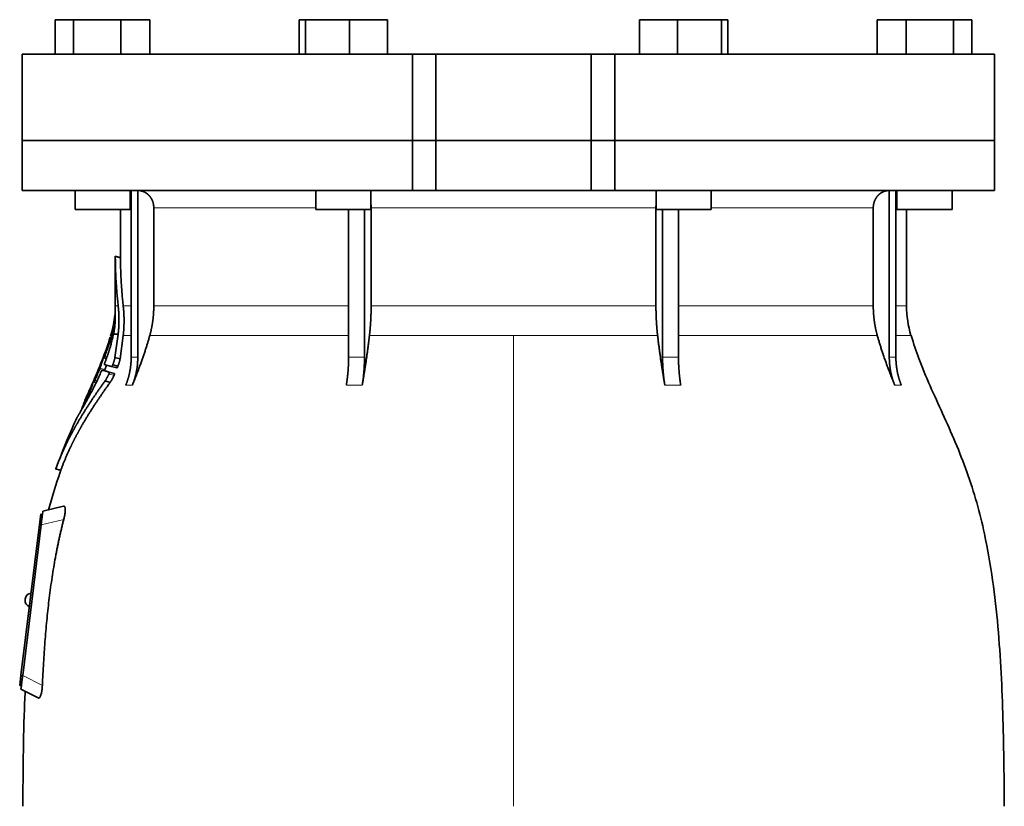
# Model space of a CAD drawing. Header units: millimetres. Extents: x 321 to 1213, y -1919 to 1672.
# Tile 25 of 29: x 328 to 614, y 935 to 1163. Entities that reach past the tile are written whole.
import ezdxf

# ---------------------------------------------------------------- set-up
doc = ezdxf.new("R2010")
doc.units = ezdxf.units.MM
doc.layers.add('VSI344-454_FLANG', color=7, linetype='Continuous')
doc.layers.add('VSI344-454_TESTA', color=7, linetype='Continuous')

# ---------------------------------------------------------------- blocks, each defined once
blk = doc.blocks.new('SE')
at = {"layer": 'VSI344-454_FLANG', "color": 7, "linetype": 'Continuous', "lineweight": 35}
for p, q in [((338.26, 1163.32), (338.26, 1153.32)), ((338.26, 1163.32), (343.56, 1163.32)), ((343.56, 1163.32), (343.56, 1153.32)), ((343.56, 1163.32), (357.3, 1163.32)), ((357.3, 1163.32), (357.3, 1153.32)), ((357.3, 1163.32), (365.73, 1163.32)), ((365.73, 1163.32), (365.73, 1153.32)), ((409.01, 1163.32), (409.01, 1153.32)), ((409.01, 1163.32), (410.82, 1163.32)), ((410.82, 1163.32), (410.82, 1153.32)), ((410.82, 1163.32), (423.62, 1163.32)), ((423.62, 1163.32), (423.62, 1153.32)), ((423.62, 1163.32), (434.61, 1163.32)), ((434.61, 1163.32), (434.61, 1153.32)), ((507.74, 1163.32), (507.74, 1153.32)), ((507.74, 1163.32), (518.73, 1163.32)), ((518.73, 1163.32), (518.73, 1153.32)), ((518.73, 1163.32), (531.53, 1163.32)), ((531.53, 1163.32), (531.53, 1153.32)), ((531.53, 1163.32), (533.34, 1163.32)), ((533.34, 1163.32), (533.34, 1153.32)), ((576.62, 1163.32), (576.62, 1153.32)), ((576.62, 1163.32), (585.05, 1163.32)), ((585.05, 1163.32), (585.05, 1153.32)), ((585.05, 1163.32), (598.79, 1163.32)), ((598.79, 1163.32), (598.79, 1153.32)), ((598.79, 1163.32), (604.09, 1163.32)), ((604.09, 1163.32), (604.09, 1153.32)), ((441.84, 1153.32), (328.67, 1153.32)), ((328.67, 1153.32), (328.67, 1128.32)), ((441.84, 1153.32), (448.67, 1153.32)), ((441.84, 1153.32), (441.84, 1128.32)), ((448.67, 1153.32), (493.67, 1153.32)), ((448.67, 1128.32), (448.67, 1153.32)), ((493.67, 1153.32), (500.51, 1153.32)), ((493.67, 1128.32), (493.67, 1153.32)), ((610.62, 1153.32), (500.51, 1153.32)), ((500.51, 1153.32), (500.51, 1128.32)), ((610.62, 1153.32), (610.62, 1128.32)), ((328.67, 1128.32), (441.84, 1128.32)), ((441.84, 1128.32), (448.67, 1128.32)), ((448.67, 1128.32), (493.67, 1128.32)), ((493.67, 1128.32), (500.51, 1128.32)), ((610.62, 1128.32), (500.51, 1128.32))]:
    blk.add_line(p, q, dxfattribs=at)
at = {"layer": 'VSI344-454_TESTA', "color": 7, "linetype": 'Continuous', "lineweight": 35}
for p, q in [((441.84, 1128.32), (328.67, 1128.32)), ((328.67, 1128.32), (328.67, 1113.82)), ((448.67, 1128.32), (441.84, 1128.32)), ((441.84, 1113.82), (441.84, 1128.32)), ((448.67, 1128.32), (493.67, 1128.32)), ((448.67, 1128.32), (448.67, 1113.82)), ((500.51, 1128.32), (493.67, 1128.32)), ((493.67, 1128.32), (493.67, 1113.82)), ((610.62, 1128.32), (500.51, 1128.32)), ((500.51, 1128.32), (500.51, 1113.82)), ((610.62, 1113.82), (610.62, 1128.32)), ((328.67, 1113.82), (441.84, 1113.82)), ((343.99, 1113.82), (343.99, 1108.32)), ((359.99, 1108.32), (359.99, 1113.82)), ((360.28, 1113.82), (360.28, 1065.47)), ((362.19, 1113.82), (362.19, 1065.47)), ((413.81, 1113.82), (413.81, 1108.32)), ((429.81, 1108.32), (429.81, 1113.82)), ((441.84, 1113.82), (448.67, 1113.82)), ((448.67, 1113.82), (493.67, 1113.82)), ((500.51, 1113.82), (493.67, 1113.82)), ((610.62, 1113.82), (500.51, 1113.82)), ((512.54, 1113.82), (512.54, 1108.32)), ((528.54, 1108.32), (528.54, 1113.82)), ((580.16, 1113.82), (580.16, 1065.47)), ((582.07, 1113.82), (582.07, 1065.47)), ((582.36, 1113.82), (582.36, 1108.32)), ((598.36, 1108.32), (598.36, 1113.82)), ((343.99, 1108.32), (359.99, 1108.32)), ((357.17, 1108.32), (357.17, 1094.34)), ((366.83, 1108.82), (366.83, 1080.38)), ((413.81, 1108.32), (429.81, 1108.32)), ((423.33, 1108.32), (423.33, 1065.47)), ((427.95, 1108.32), (427.94, 1065.47)), ((429.87, 1108.82), (429.87, 1080.38)), ((512.48, 1108.82), (512.48, 1080.38)), ((512.54, 1108.32), (528.54, 1108.32)), ((514.4, 1108.32), (514.4, 1065.47)), ((519.02, 1108.32), (519.02, 1065.47)), ((575.51, 1108.82), (575.51, 1080.38)), ((582.36, 1108.32), (598.36, 1108.32)), ((585.17, 1080.38), (585.17, 1108.32)), ((357.2, 1094.36), (355.65, 1094.77)), ((355.67, 1094.78), (355.67, 1080.38)), ((354.47, 1072.25), (354.25, 1071.6)), ((355.15, 1072.2), (356.5, 1072.2)), ((356.5, 1072.2), (355.58, 1065.45)), ((357.07, 1065.05), (357.97, 1071.77)), ((352.36, 1065.31), (353.08, 1065.12)), ((357.07, 1065.05), (355.58, 1065.45)), ((354.6, 1062.79), (352.49, 1063.36)), ((354.6, 1062.79), (356.1, 1062.39)), ((354.93, 1063.28), (356.43, 1062.88)), ((351.83, 1061.76), (353.31, 1061.37)), ((353.92, 1061.19), (355.42, 1060.79)), ((349.04, 1057.91), (348.89, 1057.57)), ((349.47, 1058.32), (350.11, 1058.15)), ((354.19, 1058.22), (352.69, 1058.62)), ((347.56, 1054.49), (346.87, 1052.92)), ((338.34, 1033.12), (339.94, 1032.69)), ((333.67, 1017.01), (334.04, 1019.99)), ((334.04, 1019.99), (334.53, 1019.93)), ((334.5, 1019.67), (334.53, 1019.93)), ((334.53, 1019.93), (334.66, 1020.93)), ((340.69, 1022.32), (334.66, 1020.93)), ((328.31, 973.34), (333.67, 1017.01)), ((334.17, 1016.96), (328.81, 973.29)), ((329.51, 995.42), (329.49, 995.3)), ((327.94, 970.36), (328.31, 973.34)), ((328.44, 970.3), (327.94, 970.36)), ((328.32, 969.32), (328.44, 970.3)), ((328.32, 969.32), (333.35, 966.75)), ((328.44, 970.3), (328.47, 970.58))]:
    blk.add_line(p, q, dxfattribs=at)
at = {"layer": 'VSI344-454_TESTA', "color": 4, "linetype": 'Continuous', "lineweight": 9}
for p, q in [((359.99, 1108.82), (360.14, 1108.82)), ((413.81, 1108.82), (366.83, 1108.82)), ((512.48, 1108.82), (429.87, 1108.82)), ((575.51, 1108.82), (528.54, 1108.82)), ((582.13, 1108.82), (582.36, 1108.82)), ((355.68, 1094.61), (357.18, 1094.21)), ((355.67, 1080.38), (356.51, 1080.38)), ((360.14, 1080.38), (357.97, 1080.38)), ((423.29, 1080.38), (366.83, 1080.38)), ((512.48, 1080.38), (429.87, 1080.38)), ((575.51, 1080.38), (519.03, 1080.38)), ((582.13, 1080.38), (585.17, 1080.38)), ((354.47, 1072.2), (354.66, 1072.2)), ((357.97, 1071.77), (360.19, 1071.77)), ((365.67, 1071.77), (423.32, 1071.77)), ((429.39, 1071.77), (471.17, 1071.77)), ((471.17, 1071.77), (471.17, 935.35)), ((471.17, 1071.77), (512.96, 1071.77)), ((519.05, 1071.77), (576.68, 1071.77)), ((586.44, 1071.77), (582.1, 1071.77)), ((354.12, 1070.07), (354.6, 1069.94)), ((354.22, 1070.41), (354.69, 1070.28)), ((353.04, 1065), (352.18, 1065.23)), ((352.44, 1065.55), (352.31, 1065.58)), ((352.6, 1065.77), (353.25, 1065.59)), ((352.85, 1066.89), (352.8, 1066.9)), ((360.28, 1065.47), (362.19, 1065.47)), ((514.4, 1065.47), (519.02, 1065.47)), ((351.22, 1062.32), (352.68, 1061.93)), ((350.06, 1059.9), (350, 1059.92)), ((351.08, 1061.97), (352.55, 1061.58)), ((353.81, 1060.66), (355.31, 1060.25)), ((350.07, 1058.07), (349.3, 1058.28)), ((349.57, 1058.59), (349.45, 1058.62)), ((349.72, 1058.77), (350.33, 1058.61)), ((358.71, 1057.41), (360.63, 1057.41)), ((422.68, 1057.41), (427.3, 1057.41)), ((515.05, 1057.41), (519.67, 1057.41)), ((581.72, 1057.41), (583.64, 1057.41)), ((348.04, 1054.99), (348.45, 1054.88)), ((348.18, 1055.34), (348.63, 1055.22)), ((346.7, 1052.53), (346.77, 1052.51)), ((338.45, 1033.24), (339.9, 1032.85)), ((334.17, 1016.95), (333.67, 1017.01)), ((340.71, 1018.47), (334.17, 1016.96)), ((328.31, 973.34), (328.81, 973.28)), ((328.81, 973.29), (334.52, 970.38))]:
    blk.add_line(p, q, dxfattribs=at)
at = {"layer": 'VSI344-454_TESTA', "color": 7, "linetype": 'Continuous', "lineweight": 35}
for centre, radius, start, end in [((327.17, 1080.38), 28.5, 355.6571, 0), ((615.17, 1080.38), 30, 180, 196.6836), ((327.17, 1080.38), 28.5, 343.3164, 354.6739), ((331.49, 995.18), 2, 97.4775, 173), ((331.48, 995.05), 2, 173, 248.5225)]:
    blk.add_arc(centre, radius, start, end, dxfattribs=at)
for points, degree, knots in [([(366.83, 1108.82), (366.83, 1109.78), (366.5, 1110.68), (366.34, 1111.13), (366.09, 1111.53), (365.86, 1111.93), (365.56, 1112.27), (365.21, 1112.66), (364.8, 1112.96), (364.49, 1113.19), (364.14, 1113.36), (363.7, 1113.58), (363.24, 1113.69), (362.73, 1113.82), (362.2, 1113.82)], 2, [0, 0, 0, 0.25, 0.25, 0.375, 0.375, 0.5, 0.5, 0.642857, 0.642857, 0.75, 0.75, 0.875, 0.875, 1, 1, 1]), ([(580.15, 1113.82), (579.62, 1113.82), (579.11, 1113.69), (578.65, 1113.58), (578.21, 1113.36), (577.67, 1113.1), (577.21, 1112.69), (576.99, 1112.49), (576.79, 1112.27), (576.49, 1111.93), (576.26, 1111.53), (576.01, 1111.13), (575.85, 1110.68), (575.51, 1109.78), (575.51, 1108.82)], 2, [0, 0, 0, 0.125, 0.125, 0.25, 0.25, 0.416667, 0.416667, 0.5, 0.5, 0.625, 0.625, 0.75, 0.75, 1, 1, 1]), ([(355.68, 1094.61), (355.68, 1094.63), (355.68, 1094.66), (355.68, 1094.7), (355.68, 1094.73), (355.68, 1094.75), (355.67, 1094.76), (355.67, 1094.77), (355.67, 1094.76), (355.67, 1094.74)], 3, [0, 0, 0, 0, 0.0869281, 0.1705674, 0.2524773, 0.3343163, 0.417747, 0.5043405, 0.700726, 0.700726, 0.700726, 0.700726]), ([(357.17, 1094.36), (357.17, 1094.36), (357.17, 1094.36), (357.17, 1094.36), (357.18, 1094.33), (357.18, 1094.28), (357.18, 1094.23), (357.18, 1094.21)], 3, [0.4993634, 0.4993634, 0.4993634, 0.4993634, 0.5012743, 0.6248953, 0.748744, 0.8742682, 1, 1, 1, 1]), ([(356.51, 1080.38), (356.74, 1078.29), (356.74, 1076.22), (356.74, 1075.12), (356.67, 1074.04), (356.61, 1073.11), (356.5, 1072.2)], 2, [0, 0, 0, 0.5, 0.5, 0.75, 0.75, 1, 1, 1]), ([(357.97, 1071.77), (358.21, 1073.84), (358.21, 1075.99), (358.22, 1078.18), (357.97, 1080.38)], 2, [0, 0, 0, 0.5, 0.5, 1, 1, 1]), ([(365.67, 1071.77), (366.25, 1073.87), (366.54, 1076.03), (366.83, 1078.2), (366.83, 1080.38)], 2, [0, 0, 0, 0.5, 0.5, 1, 1, 1]), ([(429.39, 1071.77), (429.63, 1073.87), (429.75, 1076.03), (429.87, 1078.2), (429.87, 1080.38)], 2, [0, 0, 0, 0.5, 0.5, 1, 1, 1]), ([(512.48, 1080.38), (512.48, 1078.2), (512.6, 1076.03), (512.72, 1073.87), (512.96, 1071.77)], 2, [0, 0, 0, 0.5, 0.5, 1, 1, 1]), ([(575.51, 1080.38), (575.51, 1078.2), (575.81, 1076.03), (576.1, 1073.87), (576.68, 1071.77)], 2, [0, 0, 0, 0.5, 0.5, 1, 1, 1]), ([(355.54, 1077.59), (355.54, 1077.6), (355.55, 1077.63), (355.55, 1077.67), (355.55, 1077.7), (355.55, 1077.73), (355.55, 1077.73), (355.55, 1077.74)], 3, [0, 0, 0, 0, 0.168351, 0.334942, 0.502689, 0.751512, 1, 1, 1, 1]), ([(355.62, 1075.72), (355.63, 1075.79), (355.63, 1075.91), (355.64, 1076.08), (355.65, 1076.24), (355.65, 1076.38), (355.66, 1076.51), (355.66, 1076.62), (355.66, 1076.72), (355.66, 1076.81), (355.66, 1076.89), (355.66, 1076.96), (355.66, 1077.02), (355.66, 1077.07), (355.66, 1077.11), (355.66, 1077.29), (355.65, 1077.56), (355.63, 1077.86), (355.61, 1078.12), (355.6, 1078.26), (355.6, 1078.28), (355.6, 1078.28)], 3, [0, 0, 0, 0, 0.0234084, 0.0454948, 0.0662673, 0.0857304, 0.103886, 0.1207337, 0.1362719, 0.1504979, 0.1634084, 0.1749999, 0.1852687, 0.1942113, 0.2018244, 0.2081053, 0.2931063, 0.3735012, 0.4491424, 0.5812047, 0.6494993, 0.6494993, 0.6494993, 0.6494993]), ([(355.15, 1072.2), (355.17, 1072.3), (355.21, 1072.51), (355.27, 1072.81), (355.33, 1073.11), (355.38, 1073.42), (355.42, 1073.73), (355.47, 1074.07), (355.52, 1074.45), (355.56, 1074.86), (355.6, 1075.3), (355.61, 1075.58), (355.62, 1075.72)], 3, [0, 0, 0, 0, 0.075287, 0.152725, 0.232371, 0.314287, 0.398538, 0.485197, 0.598878, 0.722311, 0.855869, 1, 1, 1, 1]), ([(352.59, 1063.79), (352.64, 1063.92), (352.74, 1064.18), (352.89, 1064.56), (353.03, 1064.95), (353.17, 1065.33), (353.3, 1065.71), (353.43, 1066.09), (353.56, 1066.47), (353.69, 1066.84), (353.81, 1067.21), (353.92, 1067.58), (354.04, 1067.95), (354.18, 1068.41), (354.34, 1068.97), (354.52, 1069.63), (354.7, 1070.28), (354.86, 1070.93), (355.01, 1071.57), (355.1, 1071.99), (355.15, 1072.2)], 3, [0, 0, 0, 0, 0.0436, 0.087048, 0.130354, 0.173526, 0.216573, 0.259505, 0.302334, 0.345068, 0.38772, 0.4303, 0.472822, 0.515297, 0.592533, 0.671051, 0.750942, 0.832313, 0.915286, 1, 1, 1, 1]), ([(365.67, 1071.77), (365.58, 1071.48), (365.42, 1070.87), (365.14, 1069.95), (364.85, 1068.99), (364.54, 1068), (364.2, 1066.97), (363.84, 1065.9), (363.46, 1064.8), (363.05, 1063.66), (362.61, 1062.48), (362.15, 1061.27), (361.67, 1060.02), (361.16, 1058.72), (360.8, 1057.85), (360.63, 1057.41)], 3, [0, 0, 0, 0, 0.060225, 0.123109, 0.188682, 0.256971, 0.328011, 0.401835, 0.478482, 0.557991, 0.640405, 0.725766, 0.814121, 0.905516, 1, 1, 1, 1]), ([(429.39, 1071.77), (429.35, 1071.48), (429.28, 1070.87), (429.17, 1069.95), (429.05, 1068.99), (428.92, 1068), (428.78, 1066.97), (428.63, 1065.9), (428.47, 1064.8), (428.3, 1063.66), (428.12, 1062.48), (427.93, 1061.27), (427.73, 1060.02), (427.52, 1058.72), (427.37, 1057.85), (427.3, 1057.41)], 3, [0, 0, 0, 0, 0.06022, 0.1231, 0.188669, 0.256956, 0.327994, 0.401817, 0.478464, 0.557974, 0.640389, 0.725753, 0.814111, 0.905511, 1, 1, 1, 1]), ([(515.05, 1057.41), (514.97, 1057.89), (514.81, 1058.83), (514.59, 1060.23), (514.37, 1061.57), (514.17, 1062.88), (513.98, 1064.14), (513.8, 1065.35), (513.63, 1066.53), (513.48, 1067.66), (513.33, 1068.75), (513.2, 1069.79), (513.08, 1070.79), (513, 1071.45), (512.96, 1071.77)], 3, [0, 0, 0, 0, 0.102224, 0.200826, 0.295868, 0.387409, 0.475507, 0.560216, 0.641588, 0.719673, 0.794516, 0.86616, 0.934643, 1, 1, 1, 1]), ([(581.72, 1057.41), (581.53, 1057.89), (581.15, 1058.83), (580.6, 1060.23), (580.08, 1061.57), (579.59, 1062.88), (579.13, 1064.14), (578.7, 1065.35), (578.3, 1066.53), (577.92, 1067.66), (577.57, 1068.75), (577.25, 1069.79), (576.96, 1070.79), (576.77, 1071.45), (576.68, 1071.77)], 3, [0, 0, 0, 0, 0.102224, 0.200826, 0.295868, 0.387409, 0.475507, 0.560216, 0.641588, 0.719673, 0.794516, 0.86616, 0.934643, 1, 1, 1, 1]), ([(613.51, 935.35), (613.48, 939.74), (613.41, 947.55), (613.17, 960.7), (612.65, 974), (611.74, 987.45), (610.25, 1000.93), (608.18, 1012.93), (605.63, 1023.4), (602.77, 1032.25), (599.39, 1040.82), (595.66, 1049.1), (592, 1057.08), (588.72, 1064.75), (587.25, 1069.37), (586.48, 1071.83)], 3, [0, 0, 0, 0, 0.084988, 0.1795, 0.274612, 0.370212, 0.466379, 0.563594, 0.629668, 0.695881, 0.761625, 0.826091, 0.888934, 0.950027, 1, 1, 1, 1]), ([(354.12, 1070.07), (354.13, 1070.09), (354.14, 1070.13), (354.16, 1070.19), (354.18, 1070.26), (354.21, 1070.34), (354.22, 1070.38), (354.22, 1070.41)], 3, [0, 0, 0, 0, 0.167837, 0.334108, 0.5018, 0.750897, 1, 1, 1, 1]), ([(352.18, 1065.23), (352.18, 1065.24), (352.19, 1065.27), (352.21, 1065.33), (352.24, 1065.4), (352.27, 1065.48), (352.29, 1065.55), (352.31, 1065.58)], 3, [0, 0, 0, 0, 0.164207, 0.326866, 0.491238, 0.745542, 1, 1, 1, 1]), ([(352.41, 1065.43), (352.4, 1065.41), (352.4, 1065.39), (352.39, 1065.35), (352.38, 1065.33), (352.38, 1065.31), (352.39, 1065.31), (352.41, 1065.34), (352.45, 1065.41), (352.49, 1065.52), (352.54, 1065.64), (352.58, 1065.72), (352.6, 1065.77)], 3, [0, 0, 0, 0, 0.063279, 0.124964, 0.186389, 0.248902, 0.37582, 0.50344, 0.627237, 0.751955, 0.876448, 1, 1, 1, 1]), ([(352.8, 1066.9), (352.81, 1066.93), (352.83, 1066.97), (352.85, 1067.04), (352.87, 1067.1), (352.9, 1067.18), (352.94, 1067.26), (352.97, 1067.34), (352.99, 1067.37), (353, 1067.37), (352.99, 1067.33), (352.97, 1067.28), (352.96, 1067.25)], 3, [0, 0, 0, 0, 0.062966, 0.124796, 0.186784, 0.250209, 0.375117, 0.49931, 0.626183, 0.752696, 0.875851, 1, 1, 1, 1]), ([(355.58, 1065.45), (355.57, 1065.4), (355.55, 1065.3), (355.52, 1065.15), (355.48, 1064.98), (355.43, 1064.81), (355.39, 1064.64), (355.33, 1064.46), (355.28, 1064.27), (355.22, 1064.08), (355.15, 1063.89), (355.08, 1063.69), (355, 1063.48), (354.95, 1063.35), (354.93, 1063.28)], 3, [0, 0, 0, 0, 0.077144, 0.155351, 0.234641, 0.315035, 0.39655, 0.479206, 0.563019, 0.648006, 0.734183, 0.821564, 0.910165, 1, 1, 1, 1]), ([(358.71, 1057.41), (359.49, 1059.31), (359.88, 1061.35), (360.28, 1063.39), (360.28, 1065.47)], 2, [0, 0, 0, 0.500132, 0.500132, 1, 1, 1]), ([(362.19, 1065.47), (362.19, 1063.39), (361.8, 1061.35), (361.4, 1059.32), (360.63, 1057.41)], 2, [0, 0, 0, 0.499849, 0.499849, 1, 1, 1]), ([(422.68, 1057.41), (423, 1059.31), (423.16, 1061.35), (423.33, 1063.39), (423.33, 1065.47)], 2, [0, 0, 0, 0.500133, 0.500133, 1, 1, 1]), ([(427.94, 1065.47), (427.94, 1063.39), (427.78, 1061.35), (427.62, 1059.32), (427.3, 1057.41)], 2, [0, 0, 0, 0.499868, 0.499868, 1, 1, 1]), ([(515.05, 1057.41), (514.73, 1059.31), (514.57, 1061.35), (514.4, 1063.39), (514.4, 1065.47)], 2, [0, 0, 0, 0.5, 0.5, 1, 1, 1]), ([(519.02, 1065.47), (519.02, 1063.39), (519.19, 1061.35), (519.35, 1059.31), (519.67, 1057.41)], 2, [0, 0, 0, 0.5, 0.5, 1, 1, 1]), ([(581.72, 1057.41), (580.95, 1059.31), (580.55, 1061.35), (580.16, 1063.39), (580.16, 1065.47)], 2, [0, 0, 0, 0.500132, 0.500132, 1, 1, 1]), ([(582.07, 1065.47), (582.07, 1063.39), (582.47, 1061.35), (582.86, 1059.32), (583.64, 1057.41)], 2, [0, 0, 0, 0.499868, 0.499868, 1, 1, 1]), ([(351.08, 1061.97), (351.09, 1061.99), (351.11, 1062.04), (351.14, 1062.1), (351.17, 1062.17), (351.19, 1062.25), (351.21, 1062.3), (351.22, 1062.32)], 3, [0, 0, 0, 0, 0.168526, 0.335046, 0.503023, 0.75174, 1, 1, 1, 1]), ([(352.59, 1063.79), (352.59, 1063.76), (352.57, 1063.72), (352.55, 1063.65), (352.53, 1063.59), (352.51, 1063.54), (352.49, 1063.46), (352.47, 1063.38), (352.48, 1063.37), (352.49, 1063.36)], 3, [0, 0, 0, 0, 0.102907, 0.202298, 0.30042, 0.399604, 0.502115, 0.750474, 1, 1, 1, 1]), ([(352.68, 1061.93), (352.79, 1062.25), (352.92, 1062.67), (353.06, 1063.09), (353.09, 1063.2)], 3, [0, 0, 0, 0, 0.3333333, 0.4372298, 0.4372298, 0.4372298, 0.4372298]), ([(354.6, 1062.79), (354.6, 1062.79), (354.61, 1062.79), (354.63, 1062.8), (354.66, 1062.82), (354.68, 1062.85), (354.71, 1062.88), (354.76, 1062.94), (354.81, 1063.02), (354.87, 1063.15), (354.91, 1063.23), (354.93, 1063.28)], 3, [0, 0, 0, 0, 0.086868, 0.170562, 0.252673, 0.334884, 0.418871, 0.50621, 0.674735, 0.834793, 1, 1, 1, 1]), ([(356.43, 1062.88), (356.42, 1062.85), (356.4, 1062.81), (356.37, 1062.75), (356.34, 1062.67), (356.3, 1062.6), (356.25, 1062.52), (356.2, 1062.46), (356.16, 1062.42), (356.13, 1062.39), (356.11, 1062.39), (356.1, 1062.39)], 3, [0, 0, 0, 0, 0.081418, 0.162667, 0.245387, 0.369019, 0.494297, 0.620472, 0.74628, 0.873568, 1, 1, 1, 1]), ([(356.43, 1062.88), (356.45, 1062.94), (356.5, 1063.07), (356.57, 1063.25), (356.63, 1063.44), (356.7, 1063.62), (356.75, 1063.8), (356.81, 1063.97), (356.86, 1064.14), (356.9, 1064.31), (356.95, 1064.47), (356.98, 1064.62), (357.02, 1064.77), (357.05, 1064.91), (357.07, 1065), (357.07, 1065.05)], 3, [0, 0, 0, 0, 0.082904, 0.164766, 0.245597, 0.325409, 0.404213, 0.482023, 0.558851, 0.634711, 0.709616, 0.783583, 0.856625, 0.928759, 1, 1, 1, 1]), ([(346.1, 1050.61), (346.21, 1050.81), (346.44, 1051.22), (346.84, 1051.92), (347.28, 1052.72), (347.87, 1053.8), (348.6, 1055.16), (349.37, 1056.66), (350.14, 1058.2), (350.86, 1059.72), (351.36, 1060.84), (351.6, 1061.37)], 3, [0, 0, 0, 0, 0.076554, 0.158421, 0.245571, 0.341174, 0.489368, 0.630596, 0.738412, 0.875199, 1, 1, 1, 1]), ([(350, 1059.92), (350.01, 1059.94), (350.03, 1059.98), (350.06, 1060.05), (350.09, 1060.11), (350.12, 1060.19), (350.16, 1060.27), (350.2, 1060.34), (350.22, 1060.38), (350.22, 1060.37), (350.21, 1060.34), (350.2, 1060.28), (350.19, 1060.25)], 3, [0, 0, 0, 0, 0.06381, 0.126263, 0.188678, 0.252375, 0.378548, 0.504124, 0.629235, 0.754264, 0.876896, 1, 1, 1, 1]), ([(351.83, 1061.76), (351.83, 1061.76), (351.82, 1061.76), (351.81, 1061.76), (351.8, 1061.74), (351.77, 1061.71), (351.74, 1061.66), (351.71, 1061.6), (351.67, 1061.53), (351.64, 1061.45), (351.61, 1061.4), (351.6, 1061.37)], 3, [0, 0, 0, 0, 0.082967, 0.165673, 0.249342, 0.373952, 0.499349, 0.624786, 0.749741, 0.875167, 1, 1, 1, 1]), ([(352.68, 1061.93), (352.68, 1061.92), (352.67, 1061.89), (352.65, 1061.83), (352.62, 1061.76), (352.59, 1061.68), (352.56, 1061.61), (352.55, 1061.58)], 3, [0, 0, 0, 0, 0.163722, 0.326003, 0.490132, 0.74473, 1, 1, 1, 1]), ([(353.81, 1060.66), (353.78, 1060.58), (353.71, 1060.44), (353.6, 1060.22), (353.49, 1060), (353.38, 1059.78), (353.26, 1059.55), (353.13, 1059.31), (352.98, 1059.07), (352.84, 1058.83), (352.74, 1058.69), (352.69, 1058.62)], 3, [0, 0, 0, 0, 0.094258, 0.191243, 0.290639, 0.392138, 0.495456, 0.611681, 0.734498, 0.863817, 1, 1, 1, 1]), ([(353.81, 1060.66), (353.82, 1060.68), (353.84, 1060.72), (353.87, 1060.79), (353.89, 1060.86), (353.92, 1060.94), (353.94, 1061.02), (353.95, 1061.09), (353.95, 1061.14), (353.94, 1061.18), (353.93, 1061.19), (353.92, 1061.19)], 3, [0, 0, 0, 0, 0.08401, 0.16737, 0.251806, 0.374676, 0.49698, 0.619813, 0.743838, 0.872043, 1, 1, 1, 1]), ([(354.19, 1058.22), (354.21, 1058.25), (354.26, 1058.31), (354.32, 1058.41), (354.39, 1058.52), (354.46, 1058.62), (354.52, 1058.73), (354.59, 1058.84), (354.65, 1058.95), (354.71, 1059.06), (354.81, 1059.25), (354.96, 1059.52), (355.14, 1059.89), (355.26, 1060.13), (355.31, 1060.25)], 3, [0, 0, 0, 0, 0.061739, 0.122065, 0.181064, 0.238788, 0.295265, 0.350503, 0.404493, 0.457217, 0.508649, 0.678163, 0.842407, 1, 1, 1, 1]), ([(355.42, 1060.79), (355.43, 1060.79), (355.44, 1060.79), (355.45, 1060.77), (355.45, 1060.74), (355.45, 1060.69), (355.44, 1060.62), (355.42, 1060.54), (355.39, 1060.45), (355.36, 1060.35), (355.33, 1060.29), (355.31, 1060.25)], 3, [0, 0, 0, 0, 0.085449, 0.170198, 0.255947, 0.379765, 0.502454, 0.624681, 0.747679, 0.874067, 1, 1, 1, 1]), ([(352.69, 1058.62), (350.4, 1055.44), (348.54, 1052.62), (346.42, 1049.41), (344.69, 1046.42), (343.76, 1044.8), (342.92, 1043.23), (342.05, 1041.57), (341.26, 1039.91), (339.68, 1036.58), (338.45, 1033.24)], 2, [0, 0, 0, 0.25, 0.25, 0.5, 0.5, 0.625, 0.625, 0.75, 0.75, 1, 1, 1]), ([(339.9, 1032.85), (341.13, 1036.19), (342.72, 1039.51), (343.5, 1041.15), (344.38, 1042.8), (345.2, 1044.35), (346.12, 1045.95), (347.85, 1048.94), (349.99, 1052.16), (351.88, 1055.02), (354.19, 1058.22)], 2, [0, 0, 0, 0.25, 0.25, 0.375, 0.375, 0.5, 0.5, 0.75, 0.75, 1, 1, 1]), ([(349.3, 1058.28), (349.31, 1058.29), (349.32, 1058.32), (349.34, 1058.37), (349.37, 1058.44), (349.4, 1058.52), (349.43, 1058.59), (349.45, 1058.62)], 3, [0, 0, 0, 0, 0.16391, 0.326464, 0.490836, 0.745226, 1, 1, 1, 1]), ([(349.52, 1058.44), (349.51, 1058.41), (349.49, 1058.35), (349.48, 1058.3), (349.51, 1058.33), (349.59, 1058.48), (349.66, 1058.64), (349.7, 1058.72), (349.72, 1058.77)], 3, [0, 0, 0, 0, 0.123664, 0.246411, 0.497463, 0.746927, 0.873761, 1, 1, 1, 1]), ([(348.04, 1054.99), (348.05, 1055.01), (348.07, 1055.06), (348.1, 1055.12), (348.13, 1055.19), (348.16, 1055.27), (348.18, 1055.32), (348.18, 1055.34)], 3, [0, 0, 0, 0, 0.168888, 0.335732, 0.503899, 0.752326, 1, 1, 1, 1]), ([(346.1, 1050.61), (346.09, 1050.6), (346.08, 1050.58), (346.06, 1050.54), (346.04, 1050.52), (346.03, 1050.53), (346.04, 1050.57), (346.07, 1050.64), (346.11, 1050.74), (346.15, 1050.84), (346.19, 1050.93), (346.21, 1050.97), (346.22, 1050.99)], 3, [0, 0, 0, 0, 0.063173, 0.126669, 0.25139, 0.374624, 0.497229, 0.620048, 0.744161, 0.870712, 0.935536, 1, 1, 1, 1]), ([(346.7, 1052.53), (346.7, 1052.54), (346.71, 1052.57), (346.73, 1052.61), (346.75, 1052.65), (346.78, 1052.71), (346.82, 1052.8), (346.85, 1052.88), (346.87, 1052.92)], 3, [0, 0, 0, 0, 0.125105, 0.248501, 0.372119, 0.497878, 0.748605, 1, 1, 1, 1]), ([(344.54, 1047.96), (344.54, 1047.96), (344.54, 1047.96), (344.55, 1047.98), (344.56, 1048), (344.58, 1048.03), (344.61, 1048.07), (344.64, 1048.13), (344.68, 1048.19), (344.73, 1048.26), (344.78, 1048.34), (344.84, 1048.45), (344.93, 1048.59), (345.03, 1048.77), (345.16, 1048.97), (345.29, 1049.2), (345.44, 1049.46), (345.55, 1049.66), (345.61, 1049.76)], 3, [0, 0, 0, 0, 0.054166, 0.108282, 0.162323, 0.21627, 0.270104, 0.323807, 0.377367, 0.430771, 0.48401, 0.53708, 0.613609, 0.690347, 0.767307, 0.844527, 0.922063, 1, 1, 1, 1]), ([(345.58, 1049.74), (345.55, 1049.69), (345.49, 1049.58), (345.41, 1049.43), (345.32, 1049.29), (345.25, 1049.16), (345.17, 1049.03), (345.1, 1048.91), (345.04, 1048.8), (344.98, 1048.7), (344.92, 1048.6), (344.87, 1048.51), (344.8, 1048.4), (344.73, 1048.28), (344.66, 1048.16), (344.6, 1048.07), (344.56, 1048.01), (344.54, 1047.97), (344.54, 1047.96), (344.54, 1047.96)], 3, [0, 0, 0, 0, 0.042969, 0.08578, 0.128454, 0.171009, 0.21346, 0.255821, 0.298104, 0.340321, 0.382478, 0.424584, 0.466644, 0.554492, 0.642779, 0.731504, 0.820647, 0.910165, 1, 1, 1, 1]), ([(345.58, 1049.74), (345.59, 1049.75), (345.6, 1049.77), (345.62, 1049.81), (345.64, 1049.86), (345.68, 1049.92), (345.72, 1050.01), (345.77, 1050.13), (345.83, 1050.25), (345.87, 1050.35), (345.91, 1050.45), (345.93, 1050.5), (345.94, 1050.52)], 3, [0, 0, 0, 0, 0.064055, 0.126997, 0.189862, 0.253688, 0.381042, 0.508557, 0.632366, 0.756188, 0.878525, 1, 1, 1, 1]), ([(345.95, 1050.48), (345.94, 1050.47), (345.93, 1050.44), (345.91, 1050.4), (345.9, 1050.35), (345.87, 1050.29), (345.83, 1050.2), (345.78, 1050.1), (345.73, 1049.99), (345.69, 1049.9), (345.64, 1049.82), (345.62, 1049.78), (345.61, 1049.76)], 3, [0, 0, 0, 0, 0.062493, 0.124501, 0.186876, 0.250458, 0.374582, 0.4995, 0.624366, 0.748976, 0.875076, 1, 1, 1, 1]), ([(338.45, 1033.24), (338.44, 1033.23), (338.43, 1033.2), (338.42, 1033.16), (338.41, 1033.13), (338.4, 1033.11), (338.4, 1033.1), (338.4, 1033.11), (338.41, 1033.14), (338.43, 1033.18), (338.44, 1033.22), (338.45, 1033.24)], 3, [0, 0, 0, 0, 0.083882, 0.167351, 0.251899, 0.376428, 0.501233, 0.625666, 0.750014, 0.87532, 1, 1, 1, 1]), ([(339.9, 1032.85), (339.9, 1032.84), (339.89, 1032.81), (339.88, 1032.77), (339.86, 1032.74), (339.86, 1032.72), (339.85, 1032.71), (339.85, 1032.71)], 3, [0, 0, 0, 0, 0.0843796, 0.168281, 0.253219, 0.3781846, 0.5009475, 0.5009475, 0.5009475, 0.5009475]), ([(340.69, 1022.32), (340.71, 1022.33), (340.75, 1022.33), (340.8, 1022.33), (340.85, 1022.32), (340.91, 1022.29), (340.98, 1022.22), (341.04, 1022.11), (341.09, 1021.97), (341.14, 1021.73), (341.17, 1021.35), (341.15, 1020.78), (341.08, 1020.21), (341, 1019.72), (340.92, 1019.31), (340.82, 1018.89), (340.75, 1018.61), (340.71, 1018.47)], 3, [0, 0, 0, 0, 0.03415, 0.067958, 0.101516, 0.134917, 0.197958, 0.259657, 0.318285, 0.37658, 0.490339, 0.607904, 0.728718, 0.794673, 0.861368, 0.929571, 1, 1, 1, 1]), ([(340.71, 1018.47), (340.62, 1018.1), (340.43, 1017.36), (340.16, 1016.25), (339.89, 1015.12), (339.62, 1013.97), (339.37, 1012.81), (339.12, 1011.63), (338.87, 1010.43), (338.63, 1009.23), (338.4, 1008), (337.9, 1005.27), (337.19, 1000.93), (336.41, 995.06), (335.77, 989.05), (335.34, 984.07), (335.05, 979.97), (334.85, 976.86), (334.67, 973.65), (334.57, 971.48), (334.52, 970.38)], 3, [0, 0, 0, 0, 0.02336, 0.047015, 0.070963, 0.095203, 0.119731, 0.144544, 0.169639, 0.195013, 0.220662, 0.246585, 0.366346, 0.49242, 0.612327, 0.739264, 0.80163, 0.865878, 0.932007, 1, 1, 1, 1]), ([(329.55, 968.71), (329.49, 967.49), (329.16, 961.54), (328.99, 949.78), (328.88, 940.61), (328.84, 935.35)], 3, [0, 0, 0, 0, 0.099906, 0.570416, 1, 1, 1, 1]), ([(334.52, 970.38), (334.52, 970.31), (334.51, 970.17), (334.5, 969.97), (334.48, 969.76), (334.46, 969.5), (334.42, 969.18), (334.37, 968.81), (334.32, 968.47), (334.23, 968.05), (334.1, 967.59), (333.93, 967.16), (333.78, 966.91), (333.65, 966.79), (333.55, 966.73), (333.45, 966.72), (333.38, 966.74), (333.35, 966.75)], 3, [0, 0, 0, 0, 0.033557, 0.066787, 0.099773, 0.132599, 0.195864, 0.258046, 0.318335, 0.378144, 0.495718, 0.614111, 0.73627, 0.799835, 0.864479, 0.931713, 1, 1, 1, 1])]:
    blk.add_open_spline(points, degree=degree, knots=knots, dxfattribs=at)
for points, degree in [([(429.87, 1108.82), (429.87, 1109.24), (429.84, 1109.65)], 2), ([(512.51, 1109.65), (512.48, 1109.24), (512.48, 1108.82)], 2), ([(355.68, 1094.61), (355.71, 1087.58), (356.51, 1080.38)], 2), ([(357.97, 1080.38), (357.2, 1087.37), (357.18, 1094.21)], 2), ([(355.54, 1077.59), (355.49, 1076.97), (355.35, 1075.76), (355.06, 1073.96), (354.8, 1072.78), (354.66, 1072.2)], 3), ([(349.04, 1057.91), (351.02, 1062.42), (352.81, 1066.84), (354.2, 1071.3)], 3), ([(354.66, 1072.2), (354.59, 1071.9), (354.45, 1071.3), (354.3, 1070.7), (354.22, 1070.41)], 3), ([(354.12, 1070.07), (353.97, 1069.59), (353.65, 1068.65), (353.14, 1067.22), (352.78, 1066.25), (352.6, 1065.77)], 3), ([(352.18, 1065.23), (352.07, 1064.9), (351.85, 1064.25), (351.53, 1063.28), (351.32, 1062.64), (351.22, 1062.32)], 3), ([(352.8, 1066.9), (352.72, 1066.68), (352.56, 1066.25), (352.39, 1065.8), (352.31, 1065.58)], 3), ([(352.41, 1065.43), (352.47, 1065.63), (352.59, 1066.03), (352.78, 1066.64), (352.9, 1067.05), (352.96, 1067.25)], 3), ([(350, 1059.92), (349.91, 1059.7), (349.73, 1059.27), (349.54, 1058.84), (349.45, 1058.62)], 3), ([(349.52, 1058.44), (349.59, 1058.64), (349.74, 1059.04), (349.96, 1059.65), (350.11, 1060.05), (350.19, 1060.25)], 3), ([(351.08, 1061.97), (350.94, 1061.62), (350.64, 1060.91), (350.19, 1059.84), (349.88, 1059.13), (349.72, 1058.77)], 3), ([(351.83, 1061.76), (352, 1061.72), (352.38, 1061.61), (353.08, 1061.42), (353.63, 1061.27), (353.92, 1061.19)], 3), ([(355.42, 1060.79), (355.12, 1060.87), (354.57, 1061.02), (353.86, 1061.22), (353.48, 1061.32), (353.31, 1061.37)], 3), ([(345.95, 1050.48), (346.26, 1051.29), (346.89, 1052.89), (347.88, 1055.25), (348.55, 1056.8), (348.89, 1057.57)], 3), ([(349.3, 1058.28), (349.17, 1057.95), (348.92, 1057.3), (348.55, 1056.32), (348.31, 1055.67), (348.18, 1055.34)], 3), ([(348.04, 1054.99), (347.84, 1054.55), (347.44, 1053.67), (346.83, 1052.34), (346.42, 1051.44), (346.22, 1050.99)], 3), ([(346.7, 1052.53), (346.61, 1052.31), (346.44, 1051.86), (346.18, 1051.19), (346.02, 1050.74), (345.94, 1050.52)], 3), ([(344.56, 1047.96), (342.7, 1044.05), (340.65, 1039.11), (338.42, 1033.13)], 3), ([(339.87, 1032.74), (339.72, 1032.48), (338.52, 1028.67), (336.28, 1021.29)], 3), ([(334.17, 1016.96), (334.36, 1018.54), (334.5, 1019.67)], 2), ([(328.47, 970.58), (328.61, 971.71), (328.81, 973.29)], 2)]:
    blk.add_open_spline(points, degree=degree, dxfattribs=at)
at = {"layer": 'VSI344-454_TESTA', "color": 4, "linetype": 'Continuous', "lineweight": 9}
for points in [[(423.33, 1065.47), (423.33, 1065.47), (423.33, 1065.47), (423.33, 1065.47), (424.1, 1065.5), (425.65, 1065.54), (427.18, 1065.5), (427.94, 1065.47), (427.94, 1065.47), (427.94, 1065.47), (427.94, 1065.47)], [(580.16, 1065.47), (580.16, 1065.47), (580.16, 1065.47), (580.16, 1065.47), (580.48, 1065.5), (581.12, 1065.54), (581.76, 1065.5), (582.07, 1065.47), (582.07, 1065.47), (582.07, 1065.47), (582.07, 1065.47)]]:
    blk.add_open_spline(points, degree=3, knots=[0, 0, 0, 0, 0.000018, 0.000018, 0.000018, 0.5, 0.999982, 0.999982, 0.999982, 1, 1, 1, 1], dxfattribs=at)

msp = doc.modelspace()

# ---------------------------------------------------------------- block references
msp.add_blockref('SE', (0, 0))

doc.saveas('drawing.dxf')
